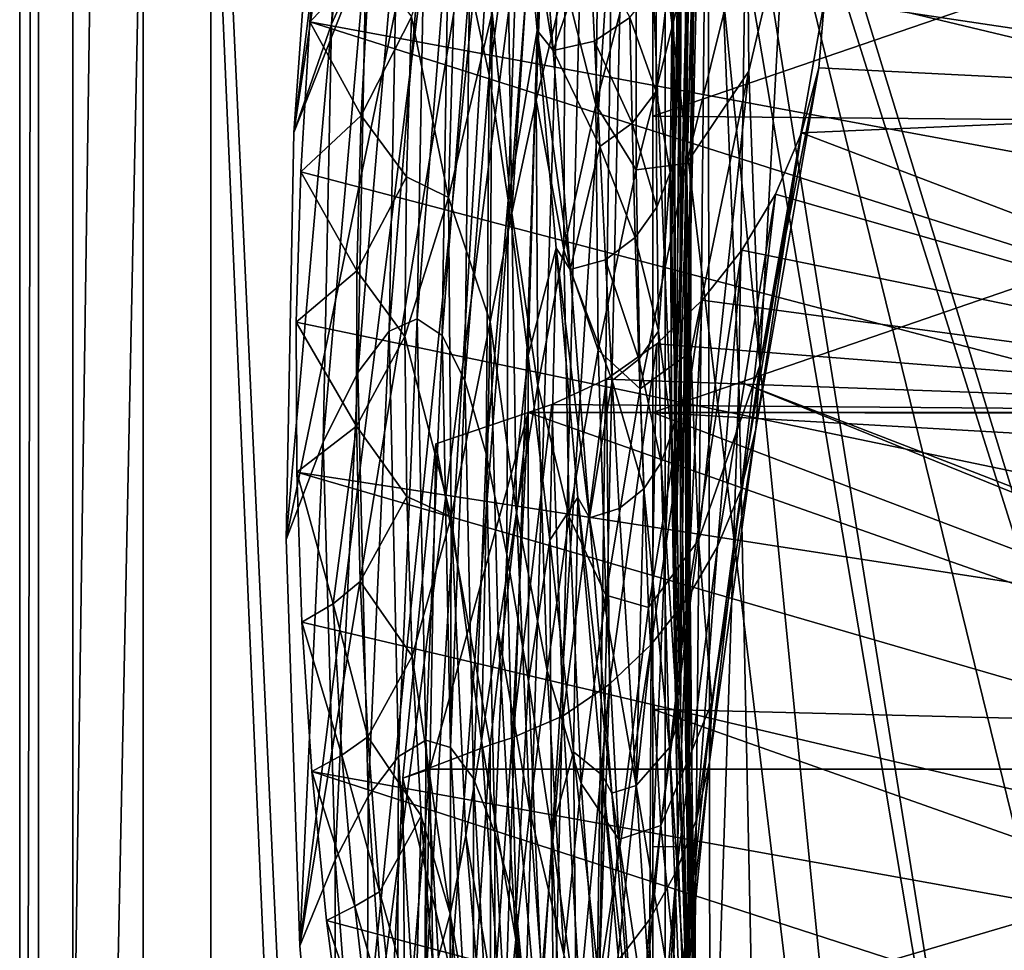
# Model space of a CAD drawing. Header units: metres. Extents: x 0 to 1004, y -708 to 0.
# Tile 16 of 98: x 0 to 80, y -388 to -312. Entities that reach past the tile are written whole.
import ezdxf

# ---------------------------------------------------------------- set-up
doc = ezdxf.new("R2010")
doc.units = ezdxf.units.M

msp = doc.modelspace()

# ---------------------------------------------------------------- linework, layer by layer
at = {"layer": 'top01'}
for points in [[(4.296307, -31.426254, 2063.059814), (32.904003, -648.417358, 2063.059814), (51.296307, -64.566307, 2063.059814)], [(32.904003, -648.417358, 2063.059814), (4.296307, -31.426254, 2063.059814), (31.296307, -654.417358, 2063.059814)], [(4.296307, -31.426254, 2063.059814), (4.296307, -686.417358, 2063.059814), (31.296307, -654.417358, 2063.059814)], [(51.296307, -64.566307, 163.059692), (32.904003, -648.417358, 163.059692), (4.296307, -31.426254, 163.059692)], [(4.296307, -31.426254, 163.059692), (32.904003, -648.417358, 163.059692), (31.296307, -654.417358, 163.059692)], [(4.296307, -686.417358, 163.059692), (4.296307, -31.426254, 163.059692), (31.296307, -654.417358, 163.059692)], [(4.296307, -686.417358, 163.059692), (4.296307, -686.417358, 176.057236), (4.296307, -31.426254, 163.059692)], [(4.296307, -686.417358, 176.057236), (4.296307, -686.417358, 2050.057129), (4.296307, -31.426254, 163.059692)], [(4.296307, -31.426254, 163.059692), (4.296307, -686.417358, 2050.057129), (4.296307, -31.426254, 2063.059814)], [(4.296307, -686.417358, 2050.057129), (4.296307, -686.417358, 2063.059814), (4.296307, -31.426254, 2063.059814)], [(51.296307, -64.566307, 2063.059814), (32.904003, -648.417358, 2063.059814), (37.296307, -644.025024, 2063.059814)], [(51.296307, -64.566307, 163.059692), (37.296307, -644.025024, 163.059692), (32.904003, -648.417358, 163.059692)], [(37.296307, -644.025024, 2063.059814), (43.296307, -642.417358, 2063.059814), (51.296307, -64.566307, 2063.059814)], [(43.296307, -642.417358, 163.059692), (37.296307, -644.025024, 163.059692), (51.296307, -64.566307, 163.059692)], [(43.296307, -642.417358, 2063.059814), (51.296307, -642.417358, 2063.059814), (51.296307, -64.566307, 2063.059814)], [(51.296307, -642.417358, 163.059692), (43.296307, -642.417358, 163.059692), (51.296307, -64.566307, 163.059692)], [(51.296307, -642.417358, 2063.059814), (51.296307, -344.212433, 2037.928223), (51.296307, -64.566307, 2063.059814)], [(51.296307, -344.212433, 2037.928223), (51.296307, -309.066925, 2036.783203), (51.296307, -64.566307, 2063.059814)], [(51.296307, -296.28479, 182.743942), (51.296307, -320.161163, 179.980698), (51.296307, -64.566307, 163.059692)], [(51.296307, -320.161163, 179.980698), (51.296307, -344.179352, 179.059677), (51.296307, -64.566307, 163.059692)], [(51.296307, -64.566307, 163.059692), (51.296307, -344.179352, 179.059677), (51.296307, -642.417358, 163.059692)], [(104.054298, -215.706757, 1605.889893), (55.367943, -268.641602, 1607.164795), (111.197639, -451.194702, 1605.702881)], [(28.079628, -276.362976, 663.877686), (250.152771, -325.1427, 658.0625), (30.36018, -264.465179, 663.817932)], [(250.152771, -325.1427, 658.0625), (246.014938, -295.936157, 658.170837), (30.36018, -264.465179, 663.817932)], [(55.363895, -286.361511, 1978.008179), (54.412525, -317.058228, 1980.22644), (56.213734, -266.896301, 1957.436768)], [(54.412525, -317.058228, 1980.22644), (54.844543, -296.014038, 1960.394531), (56.213734, -266.896301, 1957.436768)], [(55.367943, -268.641602, 1607.164795), (54.825413, -272.53302, 1607.179077), (111.197639, -451.194702, 1605.702881)], [(27.534796, -278.911072, 1637.824219), (30.268553, -272.259705, 1668.523804), (25.255386, -312.707092, 1637.34668)], [(30.268553, -272.259705, 1668.523804), (28.077473, -306.564331, 1667.399902), (25.255386, -312.707092, 1637.34668)], [(39.872181, -328.034241, 1152.721313), (39.224281, -286.687653, 1096.572388), (43.450058, -272.575195, 1204.033936)], [(41.847816, -318.859863, 1206.420532), (39.872181, -328.034241, 1152.721313), (43.450058, -272.575195, 1204.033936)], [(41.847816, -318.859863, 1206.420532), (43.450058, -272.575195, 1204.033936), (44.158936, -309.309235, 1259.93103)], [(53.597569, -276.264954, 1607.211182), (91.469261, -501.351715, 1606.219482), (54.825413, -272.53302, 1607.179077)], [(91.469261, -501.351715, 1606.219482), (103.813873, -472.642944, 1605.89624), (54.825413, -272.53302, 1607.179077)], [(54.825413, -272.53302, 1607.179077), (103.813873, -472.642944, 1605.89624), (111.197639, -451.194702, 1605.702881)], [(54.575729, -307.322571, 1996.906616), (55.624813, -275.012421, 1995.665649), (53.878178, -329.627777, 2014.012207)], [(55.624813, -275.012421, 1995.665649), (54.393871, -295.661469, 2014.016968), (53.878178, -329.627777, 2014.012207)], [(250.152771, -325.1427, 658.0625), (28.079628, -276.362976, 663.877686), (26.175861, -288.35199, 663.92749)], [(49.239029, -282.761566, 1607.325317), (78.483421, -525.851563, 1606.55957), (53.597569, -276.264954, 1607.211182)], [(78.483421, -525.851563, 1606.55957), (91.469261, -501.351715, 1606.219482), (53.597569, -276.264954, 1607.211182)], [(54.008175, -325.153961, 1963.335693), (55.394703, -276.675995, 1938.793091), (54.844543, -296.014038, 1960.394531)], [(54.008175, -325.153961, 1963.335693), (54.190769, -304.319397, 1942.245483), (55.394703, -276.675995, 1938.793091)], [(25.255386, -312.707092, 1637.34668), (22.210091, -321.500885, 1608.033081), (27.534796, -278.911072, 1637.824219)], [(22.210091, -321.500885, 1608.033081), (24.55155, -288.612549, 1607.971802), (27.534796, -278.911072, 1637.824219)], [(42.791447, -287.180847, 1607.494141), (36.341316, -485.284485, 1607.663086), (49.239029, -282.761566, 1607.325317)], [(36.341316, -485.284485, 1607.663086), (44.18996, -517.303955, 1607.45752), (49.239029, -282.761566, 1607.325317)], [(49.239029, -282.761566, 1607.325317), (44.18996, -517.303955, 1607.45752), (78.483421, -525.851563, 1606.55957)], [(52.977692, -309.119659, 2036.489624), (53.083817, -357.95929, 2034.000854), (53.682991, -282.3797, 2033.99585)], [(53.682991, -282.3797, 2033.99585), (53.083817, -357.95929, 2034.000854), (54.393871, -295.661469, 2014.016968)], [(53.493855, -331.983154, 1945.678223), (54.557732, -285.43576, 1919.339844), (54.190769, -304.319397, 1942.245483)], [(53.493855, -331.983154, 1945.678223), (53.549793, -311.707031, 1923.077026), (54.557732, -285.43576, 1919.339844)], [(39.233673, -286.211884, 1823.67981), (38.019897, -316.851349, 1819.084473), (36.437813, -309.345551, 1789.505615)], [(39.233673, -286.211884, 1823.67981), (40.54282, -298.275879, 1852.781738), (38.019897, -316.851349, 1819.084473)], [(39.872181, -328.034241, 1152.721313), (38.274937, -311.760101, 1097.734253), (39.224281, -286.687653, 1096.572388)], [(54.575729, -307.322571, 1996.906616), (54.115582, -339.646606, 1998.143433), (55.363895, -286.361511, 1978.008179)], [(54.115582, -339.646606, 1998.143433), (54.412525, -317.058228, 1980.22644), (55.363895, -286.361511, 1978.008179)], [(39.042564, -288.347015, 1607.592407), (25.518251, -420.266327, 1607.946533), (42.791447, -287.180847, 1607.494141)], [(25.518251, -420.266327, 1607.946533), (30.064524, -452.91925, 1607.827515), (42.791447, -287.180847, 1607.494141)], [(42.791447, -287.180847, 1607.494141), (30.064524, -452.91925, 1607.827515), (36.341316, -485.284485, 1607.663086)], [(22.210091, -321.500885, 1608.033081), (21.59333, -354.468292, 1608.049316), (35.134308, -288.718262, 1607.694702)], [(21.59333, -354.468292, 1608.049316), (22.701056, -387.418488, 1608.020264), (35.134308, -288.718262, 1607.694702)], [(24.55155, -288.612549, 1607.971802), (22.210091, -321.500885, 1608.033081), (27.158323, -288.638611, 1607.903564)], [(22.210091, -321.500885, 1608.033081), (35.134308, -288.718262, 1607.694702), (27.158323, -288.638611, 1607.903564)], [(35.134308, -288.718262, 1607.694702), (22.701056, -387.418488, 1608.020264), (39.042564, -288.347015, 1607.592407)], [(22.701056, -387.418488, 1608.020264), (25.518251, -420.266327, 1607.946533), (39.042564, -288.347015, 1607.592407)], [(26.175861, -288.35199, 663.92749), (24.653843, -300.414276, 663.967346), (250.680878, -354.529572, 658.048645)], [(250.680878, -354.529572, 658.048645), (250.152771, -325.1427, 658.0625), (26.175861, -288.35199, 663.92749)], [(53.077076, -323.183228, 1912.251709), (53.853748, -293.652435, 1898.666504), (53.549793, -311.707031, 1923.077026)], [(53.077076, -323.183228, 1912.251709), (53.369205, -304.28656, 1886.037109), (53.853748, -293.652435, 1898.666504)], [(120.661446, -319.063629, 1556.60083), (65.201218, -310.759064, 1524.44812), (116.696571, -294.313019, 1553.763672)], [(54.393871, -295.661469, 2014.016968), (53.083817, -357.95929, 2034.000854), (53.878178, -329.627777, 2014.012207)], [(51.296307, -320.161163, 179.980698), (51.296307, -296.28479, 182.743942), (117.318123, -297.514587, 189.55072)], [(54.021568, -347.768341, 1982.432617), (54.008175, -325.153961, 1963.335693), (54.844543, -296.014038, 1960.394531)], [(54.021568, -347.768341, 1982.432617), (54.844543, -296.014038, 1960.394531), (54.412525, -317.058228, 1980.22644)], [(119.281494, -320.800323, 187.092911), (51.296307, -320.161163, 179.980698), (117.318123, -297.514587, 189.55072)], [(40.54282, -298.275879, 1852.781738), (39.575508, -326.961761, 1847.726074), (38.019897, -316.851349, 1819.084473)], [(40.54282, -298.275879, 1852.781738), (41.929173, -313.217407, 1880.512695), (39.575508, -326.961761, 1847.726074)], [(41.929173, -313.217407, 1880.512695), (40.54282, -298.275879, 1852.781738), (43.204109, -314.851196, 1883.252197)], [(40.54282, -298.275879, 1852.781738), (41.972633, -299.696869, 1855.706177), (43.204109, -314.851196, 1883.252197)], [(43.204109, -314.851196, 1883.252197), (41.972633, -299.696869, 1855.706177), (46.18446, -306.204803, 1869.725586)], [(44.158936, -309.309235, 1259.93103), (46.935223, -299.364532, 1313.208252), (46.677715, -319.260468, 1314.282349)], [(46.935223, -299.364532, 1313.208252), (49.950439, -306.761688, 1367.178223), (46.677715, -319.260468, 1314.282349)], [(23.517384, -312.531555, 663.997131), (24.653843, -300.414276, 663.967346), (28.346109, -307.535919, 772.181091)], [(24.653843, -300.414276, 663.967346), (23.517384, -312.531555, 663.997131), (250.680878, -354.529572, 658.048645)], [(34.73024, -326.770294, 989.822388), (31.73653, -312.125153, 880.720825), (35.469711, -300.902954, 988.845581)], [(38.274937, -311.760101, 1097.734253), (34.73024, -326.770294, 989.822388), (35.469711, -300.902954, 988.845581)], [(30.6017, -303.130768, 1697.924194), (32.809063, -302.449371, 1728.640747), (29.938686, -337.597229, 1696.042358)], [(32.809063, -302.449371, 1728.640747), (32.206181, -336.592773, 1726.014282), (29.938686, -337.597229, 1696.042358)], [(32.809063, -302.449371, 1728.640747), (34.731503, -304.528229, 1759.263428), (32.206181, -336.592773, 1726.014282)], [(29.938686, -337.597229, 1696.042358), (27.395727, -340.937317, 1666.23291), (30.6017, -303.130768, 1697.924194)], [(27.395727, -340.937317, 1666.23291), (28.077473, -306.564331, 1667.399902), (30.6017, -303.130768, 1697.924194)], [(34.731503, -304.528229, 1759.263428), (34.225655, -337.930908, 1755.903076), (32.206181, -336.592773, 1726.014282)], [(34.731503, -304.528229, 1759.263428), (36.437813, -309.345551, 1789.505615), (34.225655, -337.930908, 1755.903076)], [(53.369205, -304.28656, 1886.037109), (53.077076, -323.183228, 1912.251709), (52.898041, -306.269684, 1883.682495)], [(53.70496, -354.306549, 1966.259277), (53.493855, -331.983154, 1945.678223), (54.190769, -304.319397, 1942.245483)], [(53.70496, -354.306549, 1966.259277), (54.190769, -304.319397, 1942.245483), (54.008175, -325.153961, 1963.335693)], [(53.912251, -308.715179, 1420.52832), (58.95433, -304.064911, 1473.069214), (54.012253, -323.98996, 1421.354126)], [(54.012253, -323.98996, 1421.354126), (58.95433, -304.064911, 1473.069214), (59.076672, -316.509277, 1473.722778)], [(58.95433, -304.064911, 1473.069214), (61.933178, -304.277771, 1499.167358), (59.076672, -316.509277, 1473.722778)], [(61.933178, -304.277771, 1499.167358), (59.972801, -340.362274, 1476.752441), (59.076672, -316.509277, 1473.722778)], [(65.201218, -310.759064, 1524.44812), (59.972801, -340.362274, 1476.752441), (61.933178, -304.277771, 1499.167358)], [(46.18446, -306.204803, 1869.725586), (46.564796, -314.082336, 1883.360718), (43.204109, -314.851196, 1883.252197)], [(46.564796, -314.082336, 1883.360718), (46.18446, -306.204803, 1869.725586), (49.419266, -312.162659, 1883.46875)], [(52.898041, -306.269684, 1883.682495), (52.702915, -324.72229, 1910.123413), (51.560265, -318.163666, 1896.937988)], [(51.560265, -318.163666, 1896.937988), (51.561222, -309.458008, 1883.576416), (52.898041, -306.269684, 1883.682495)], [(53.077076, -323.183228, 1912.251709), (52.702915, -324.72229, 1910.123413), (52.898041, -306.269684, 1883.682495)], [(25.255386, -312.707092, 1637.34668), (28.077473, -306.564331, 1667.399902), (24.593113, -346.576141, 1636.825195)], [(28.077473, -306.564331, 1667.399902), (27.395727, -340.937317, 1666.23291), (24.593113, -346.576141, 1636.825195)], [(46.677715, -319.260468, 1314.282349), (49.950439, -306.761688, 1367.178223), (49.92778, -324.518799, 1368.143066)], [(49.950439, -306.761688, 1367.178223), (53.912251, -308.715179, 1420.52832), (49.92778, -324.518799, 1368.143066)], [(27.664206, -320.108612, 772.372131), (23.517384, -312.531555, 663.997131), (28.346109, -307.535919, 772.181091)], [(28.346109, -307.535919, 772.181091), (31.73653, -312.125153, 880.720825), (27.664206, -320.108612, 772.372131)], [(53.878178, -329.627777, 2014.012207), (53.981052, -363.597748, 2014.012939), (54.575729, -307.322571, 1996.906616)], [(53.981052, -363.597748, 2014.012939), (54.115582, -339.646606, 1998.143433), (54.575729, -307.322571, 1996.906616)], [(36.437813, -309.345551, 1789.505615), (36.056183, -341.592926, 1785.463257), (34.225655, -337.930908, 1755.903076)], [(36.437813, -309.345551, 1789.505615), (38.019897, -316.851349, 1819.084473), (36.056183, -341.592926, 1785.463257)], [(41.847816, -318.859863, 1206.420532), (44.158936, -309.309235, 1259.93103), (44.076107, -330.991638, 1261.063721)], [(44.158936, -309.309235, 1259.93103), (46.677715, -319.260468, 1314.282349), (44.076107, -330.991638, 1261.063721)], [(49.419266, -312.162659, 1883.46875), (51.561222, -309.458008, 1883.576416), (51.560265, -318.163666, 1896.937988)], [(49.92778, -324.518799, 1368.143066), (53.912251, -308.715179, 1420.52832), (54.012253, -323.98996, 1421.354126)], [(52.755413, -344.259735, 2037.670898), (51.296307, -309.066925, 2036.783203), (51.296307, -344.212433, 2037.928223)], [(52.755413, -344.259735, 2037.670898), (52.977692, -309.119659, 2036.489624), (51.296307, -309.066925, 2036.783203)], [(52.977692, -309.119659, 2036.489624), (52.755413, -344.259735, 2037.670898), (53.083817, -357.95929, 2034.000854)], [(59.972801, -340.362274, 1476.752441), (65.201218, -310.759064, 1524.44812), (64.733635, -316.247742, 1524.271606)], [(64.733635, -316.247742, 1524.271606), (65.201218, -310.759064, 1524.44812), (120.661446, -319.063629, 1556.60083)], [(38.121883, -336.840668, 1098.872803), (34.73024, -326.770294, 989.822388), (38.274937, -311.760101, 1097.734253)], [(39.872181, -328.034241, 1152.721313), (38.121883, -336.840668, 1098.872803), (38.274937, -311.760101, 1097.734253)], [(53.119873, -344.621613, 1936.438477), (53.077076, -323.183228, 1912.251709), (53.549793, -311.707031, 1923.077026)], [(53.119873, -344.621613, 1936.438477), (53.549793, -311.707031, 1923.077026), (53.493855, -331.983154, 1945.678223)], [(22.769129, -324.685242, 664.016724), (23.517384, -312.531555, 663.997131), (27.664206, -320.108612, 772.372131)], [(23.517384, -312.531555, 663.997131), (22.769129, -324.685242, 664.016724), (247.61145, -383.768463, 658.129028)], [(250.680878, -354.529572, 658.048645), (23.517384, -312.531555, 663.997131), (247.61145, -383.768463, 658.129028)], [(31.73653, -312.125153, 880.720825), (31.326069, -325.071625, 881.071655), (27.664206, -320.108612, 772.372131)], [(34.73024, -326.770294, 989.822388), (31.326069, -325.071625, 881.071655), (31.73653, -312.125153, 880.720825)], [(49.610359, -320.746704, 1896.745728), (46.564796, -314.082336, 1883.360718), (49.419266, -312.162659, 1883.46875)], [(49.610359, -320.746704, 1896.745728), (49.419266, -312.162659, 1883.46875), (51.560265, -318.163666, 1896.937988)], [(24.593113, -346.576141, 1636.825195), (21.59333, -354.468292, 1608.049316), (25.255386, -312.707092, 1637.34668)], [(21.59333, -354.468292, 1608.049316), (22.210091, -321.500885, 1608.033081), (25.255386, -312.707092, 1637.34668)], [(41.929173, -313.217407, 1880.512695), (41.195755, -339.569702, 1875.165283), (39.575508, -326.961761, 1847.726074)], [(41.929173, -313.217407, 1880.512695), (43.470154, -330.87677, 1906.588867), (41.195755, -339.569702, 1875.165283)], [(43.470154, -330.87677, 1906.588867), (41.929173, -313.217407, 1880.512695), (44.58881, -332.588165, 1908.988647)], [(41.929173, -313.217407, 1880.512695), (43.204109, -314.851196, 1883.252197), (44.58881, -332.588165, 1908.988647)], [(43.204109, -314.851196, 1883.252197), (46.564796, -314.082336, 1883.360718), (46.98708, -322.622223, 1896.553345)], [(46.98708, -322.622223, 1896.553345), (46.564796, -314.082336, 1883.360718), (49.610359, -320.746704, 1896.745728)], [(44.58881, -332.588165, 1908.988647), (43.204109, -314.851196, 1883.252197), (46.98708, -322.622223, 1896.553345)], [(54.012253, -323.98996, 1421.354126), (59.076672, -316.509277, 1473.722778), (54.36874, -339.258698, 1422.155273)], [(59.076672, -316.509277, 1473.722778), (54.977322, -354.517517, 1422.929932), (54.36874, -339.258698, 1422.155273)], [(59.972801, -340.362274, 1476.752441), (54.977322, -354.517517, 1422.929932), (59.076672, -316.509277, 1473.722778)], [(59.642513, -345.501129, 1476.531006), (59.972801, -340.362274, 1476.752441), (64.733635, -316.247742, 1524.271606)], [(64.733635, -316.247742, 1524.271606), (63.336712, -321.529968, 1523.533569), (59.642513, -345.501129, 1476.531006)], [(63.336712, -321.529968, 1523.533569), (64.733635, -316.247742, 1524.271606), (120.661446, -319.063629, 1556.60083)], [(38.019897, -316.851349, 1819.084473), (37.776623, -347.535858, 1814.451904), (36.056183, -341.592926, 1785.463257)], [(38.019897, -316.851349, 1819.084473), (39.575508, -326.961761, 1847.726074), (37.776623, -347.535858, 1814.451904)], [(54.244514, -371.974152, 1999.375366), (54.021568, -347.768341, 1982.432617), (54.412525, -317.058228, 1980.22644)], [(54.244514, -371.974152, 1999.375366), (54.412525, -317.058228, 1980.22644), (54.115582, -339.646606, 1998.143433)], [(51.560265, -318.163666, 1896.937988), (51.624893, -327.546814, 1909.841797), (49.610359, -320.746704, 1896.745728)], [(52.702915, -324.72229, 1910.123413), (51.624893, -327.546814, 1909.841797), (51.560265, -318.163666, 1896.937988)], [(41.980598, -341.99295, 1207.580933), (39.872181, -328.034241, 1152.721313), (41.847816, -318.859863, 1206.420532)], [(44.076107, -330.991638, 1261.063721), (41.980598, -341.99295, 1207.580933), (41.847816, -318.859863, 1206.420532)], [(44.076107, -330.991638, 1261.063721), (46.677715, -319.260468, 1314.282349), (46.862812, -339.139526, 1315.334106)], [(46.677715, -319.260468, 1314.282349), (49.92778, -324.518799, 1368.143066), (46.862812, -339.139526, 1315.334106)], [(63.336712, -321.529968, 1523.533569), (120.661446, -319.063629, 1556.60083), (122.852272, -344.186859, 1557.948486)], [(27.308664, -332.697174, 772.554565), (22.769129, -324.685242, 664.016724), (27.664206, -320.108612, 772.372131)], [(27.664206, -320.108612, 772.372131), (31.326069, -325.071625, 881.071655), (27.308664, -332.697174, 772.554565)], [(51.296307, -344.179352, 179.059677), (51.296307, -320.161163, 179.980698), (119.281494, -320.800323, 187.092911)], [(49.858189, -329.990845, 1909.557739), (46.98708, -322.622223, 1896.553345), (49.610359, -320.746704, 1896.745728)], [(51.624893, -327.546814, 1909.841797), (49.858189, -329.990845, 1909.557739), (49.610359, -320.746704, 1896.745728)], [(119.93737, -344.179352, 186.274139), (51.296307, -344.179352, 179.059677), (119.281494, -320.800323, 187.092911)], [(63.336712, -321.529968, 1523.533569), (58.434292, -350.431885, 1475.746216), (59.642513, -345.501129, 1476.531006)], [(63.336712, -321.529968, 1523.533569), (61.215488, -326.476807, 1522.353882), (58.434292, -350.431885, 1475.746216)], [(61.215488, -326.476807, 1522.353882), (63.336712, -321.529968, 1523.533569), (122.852272, -344.186859, 1557.948486)], [(46.98708, -322.622223, 1896.553345), (47.458675, -331.799988, 1909.273804), (44.58881, -332.588165, 1908.988647)], [(47.458675, -331.799988, 1909.273804), (46.98708, -322.622223, 1896.553345), (49.858189, -329.990845, 1909.557739)], [(53.077076, -323.183228, 1912.251709), (53.119873, -344.621613, 1936.438477), (52.702915, -324.72229, 1910.123413)], [(46.862812, -339.139526, 1315.334106), (49.92778, -324.518799, 1368.143066), (50.254963, -342.260071, 1369.084839)], [(49.92778, -324.518799, 1368.143066), (54.012253, -323.98996, 1421.354126), (50.254963, -342.260071, 1369.084839)], [(50.254963, -342.260071, 1369.084839), (54.012253, -323.98996, 1421.354126), (54.36874, -339.258698, 1422.155273)], [(22.410526, -336.856689, 664.026123), (22.769129, -324.685242, 664.016724), (27.308664, -332.697174, 772.554565)], [(247.61145, -383.768463, 658.129028), (22.769129, -324.685242, 664.016724), (22.410526, -336.856689, 664.026123)], [(31.326069, -325.071625, 881.071655), (31.199802, -338.025085, 881.414917), (27.308664, -332.697174, 772.554565)], [(31.199802, -338.025085, 881.414917), (31.326069, -325.071625, 881.071655), (34.73024, -326.770294, 989.822388)], [(51.762035, -337.583069, 1922.252197), (51.624893, -327.546814, 1909.841797), (52.702915, -324.72229, 1910.123413)], [(52.702915, -324.72229, 1910.123413), (52.827335, -345.838776, 1934.607178), (51.762035, -337.583069, 1922.252197)], [(53.119873, -344.621613, 1936.438477), (52.827335, -345.838776, 1934.607178), (52.702915, -324.72229, 1910.123413)], [(54.191216, -378.481964, 1984.625977), (53.70496, -354.306549, 1966.259277), (54.008175, -325.153961, 1963.335693)], [(54.191216, -378.481964, 1984.625977), (54.008175, -325.153961, 1963.335693), (54.021568, -347.768341, 1982.432617)], [(34.957386, -352.64267, 990.772034), (31.199802, -338.025085, 881.414917), (34.73024, -326.770294, 989.822388)], [(38.121883, -336.840668, 1098.872803), (34.957386, -352.64267, 990.772034), (34.73024, -326.770294, 989.822388)], [(39.575508, -326.961761, 1847.726074), (39.470924, -355.688049, 1842.634155), (37.776623, -347.535858, 1814.451904)], [(39.575508, -326.961761, 1847.726074), (41.195755, -339.569702, 1875.165283), (39.470924, -355.688049, 1842.634155)], [(61.215488, -326.476807, 1522.353882), (56.543137, -355.035156, 1474.521118), (58.434292, -350.431885, 1475.746216)], [(61.215488, -326.476807, 1522.353882), (58.502728, -331.019623, 1520.812622), (56.543137, -355.035156, 1474.521118)], [(122.852272, -344.186859, 1557.948486), (58.502728, -331.019623, 1520.812622), (61.215488, -326.476807, 1522.353882)], [(49.858189, -329.990845, 1909.557739), (51.624893, -327.546814, 1909.841797), (51.762035, -337.583069, 1922.252197)], [(40.249413, -352.289368, 1153.876099), (38.121883, -336.840668, 1098.872803), (39.872181, -328.034241, 1152.721313)], [(41.980598, -341.99295, 1207.580933), (40.249413, -352.289368, 1153.876099), (39.872181, -328.034241, 1152.721313)], [(50.169312, -339.870605, 1921.872681), (47.458675, -331.799988, 1909.273804), (49.858189, -329.990845, 1909.557739)], [(50.169312, -339.870605, 1921.872681), (49.858189, -329.990845, 1909.557739), (51.762035, -337.583069, 1922.252197)], [(53.083817, -357.95929, 2034.000854), (53.981052, -363.597748, 2014.012939), (53.878178, -329.627777, 2014.012207)], [(43.470154, -330.87677, 1906.588867), (42.94846, -354.535217, 1901.153687), (41.195755, -339.569702, 1875.165283)], [(44.523335, -352.646973, 1262.173096), (41.980598, -341.99295, 1207.580933), (44.076107, -330.991638, 1261.063721)], [(42.94846, -354.535217, 1901.153687), (43.470154, -330.87677, 1906.588867), (45.214855, -351.068085, 1930.743164)], [(45.214855, -351.068085, 1930.743164), (43.470154, -330.87677, 1906.588867), (46.173916, -352.709503, 1932.709839)], [(43.470154, -330.87677, 1906.588867), (44.58881, -332.588165, 1908.988647), (46.173916, -352.709503, 1932.709839)], [(46.862812, -339.139526, 1315.334106), (44.523335, -352.646973, 1262.173096), (44.076107, -330.991638, 1261.063721)], [(58.502728, -331.019623, 1520.812622), (54.090866, -359.240234, 1472.937866), (56.543137, -355.035156, 1474.521118)], [(58.502728, -331.019623, 1520.812622), (55.283592, -335.092194, 1518.963013), (54.090866, -359.240234, 1472.937866)], [(55.283592, -335.092194, 1518.963013), (58.502728, -331.019623, 1520.812622), (122.852272, -344.186859, 1557.948486)], [(44.58881, -332.588165, 1908.988647), (47.458675, -331.799988, 1909.273804), (47.98568, -341.591583, 1921.493652)], [(47.98568, -341.591583, 1921.493652), (47.458675, -331.799988, 1909.273804), (50.169312, -339.870605, 1921.872681)], [(46.173916, -352.709503, 1932.709839), (44.58881, -332.588165, 1908.988647), (47.98568, -341.591583, 1921.493652)], [(53.532921, -368.384247, 1958.341431), (53.119873, -344.621613, 1936.438477), (53.493855, -331.983154, 1945.678223)], [(53.532921, -368.384247, 1958.341431), (53.493855, -331.983154, 1945.678223), (53.70496, -354.306549, 1966.259277)], [(27.279768, -345.293182, 772.728333), (22.410526, -336.856689, 664.026123), (27.308664, -332.697174, 772.554565)], [(27.308664, -332.697174, 772.554565), (31.199802, -338.025085, 881.414917), (27.279768, -345.293182, 772.728333)], [(55.283592, -335.092194, 1518.963013), (51.154228, -362.985382, 1471.053467), (54.090866, -359.240234, 1472.937866)], [(55.283592, -335.092194, 1518.963013), (51.616627, -338.616882, 1516.843384), (51.154228, -362.985382, 1471.053467)], [(51.616627, -338.616882, 1516.843384), (55.283592, -335.092194, 1518.963013), (122.852272, -344.186859, 1557.948486)], [(29.938686, -337.597229, 1696.042358), (32.206181, -336.592773, 1726.014282), (30.676453, -372.053375, 1694.118774)], [(32.206181, -336.592773, 1726.014282), (32.89637, -370.726837, 1723.347046), (30.676453, -372.053375, 1694.118774)], [(32.206181, -336.592773, 1726.014282), (34.225655, -337.930908, 1755.903076), (32.89637, -370.726837, 1723.347046)], [(22.441832, -349.02713, 664.025269), (22.410526, -336.856689, 664.026123), (27.279768, -345.293182, 772.728333)], [(247.61145, -383.768463, 658.129028), (22.410526, -336.856689, 664.026123), (22.441832, -349.02713, 664.025269)], [(38.121883, -336.840668, 1098.872803), (37.420727, -370.789337, 1045.937378), (34.957386, -352.64267, 990.772034)], [(38.762215, -361.894257, 1099.985352), (37.420727, -370.789337, 1045.937378), (38.121883, -336.840668, 1098.872803)], [(40.249413, -352.289368, 1153.876099), (38.762215, -361.894257, 1099.985352), (38.121883, -336.840668, 1098.872803)], [(31.199802, -338.025085, 881.414917), (31.357775, -350.979126, 881.750366), (27.279768, -345.293182, 772.728333)], [(28.222469, -375.298981, 1665.023071), (27.395727, -340.937317, 1666.23291), (29.938686, -337.597229, 1696.042358)], [(30.676453, -372.053375, 1694.118774), (28.222469, -375.298981, 1665.023071), (29.938686, -337.597229, 1696.042358)], [(31.357775, -350.979126, 881.750366), (31.199802, -338.025085, 881.414917), (34.957386, -352.64267, 990.772034)], [(34.225655, -337.930908, 1755.903076), (34.905174, -371.325195, 1752.503174), (32.89637, -370.726837, 1723.347046)], [(34.225655, -337.930908, 1755.903076), (36.056183, -341.592926, 1785.463257), (34.905174, -371.325195, 1752.503174)], [(51.762035, -337.583069, 1922.252197), (51.976933, -348.246185, 1934.134155), (50.169312, -339.870605, 1921.872681)], [(52.827335, -345.838776, 1934.607178), (51.976933, -348.246185, 1934.134155), (51.762035, -337.583069, 1922.252197)], [(51.616627, -338.616882, 1516.843384), (47.543949, -341.485168, 1514.483154), (47.784225, -366.197632, 1468.910645)], [(122.852272, -344.186859, 1557.948486), (47.543949, -341.485168, 1514.483154), (51.616627, -338.616882, 1516.843384)], [(51.616627, -338.616882, 1516.843384), (47.784225, -366.197632, 1468.910645), (51.154228, -362.985382, 1471.053467)], [(41.195755, -339.569702, 1875.165283), (41.2173, -365.957733, 1869.782715), (39.470924, -355.688049, 1842.634155)], [(41.195755, -339.569702, 1875.165283), (42.94846, -354.535217, 1901.153687), (41.2173, -365.957733, 1869.782715)], [(47.485844, -358.988312, 1316.362061), (44.523335, -352.646973, 1262.173096), (46.862812, -339.139526, 1315.334106)], [(50.254963, -342.260071, 1369.084839), (47.485844, -358.988312, 1316.362061), (46.862812, -339.139526, 1315.334106)], [(54.36874, -339.258698, 1422.155273), (50.927242, -359.976837, 1370.001465), (50.254963, -342.260071, 1369.084839)], [(54.977322, -354.517517, 1422.929932), (50.927242, -359.976837, 1370.001465), (54.36874, -339.258698, 1422.155273)], [(54.115582, -339.646606, 1998.143433), (53.981052, -363.597748, 2014.012939), (54.702454, -397.560577, 2014.019165)], [(54.702454, -397.560577, 2014.019165), (54.244514, -371.974152, 1999.375366), (54.115582, -339.646606, 1998.143433)], [(50.548695, -350.360596, 1933.659058), (47.98568, -341.591583, 1921.493652), (50.169312, -339.870605, 1921.872681)], [(51.976933, -348.246185, 1934.134155), (50.548695, -350.360596, 1933.659058), (50.169312, -339.870605, 1921.872681)], [(59.972801, -340.362274, 1476.752441), (56.070354, -367.693115, 1427.59668), (54.977322, -354.517517, 1422.929932)], [(56.070354, -367.693115, 1427.59668), (59.972801, -340.362274, 1476.752441), (59.642513, -345.501129, 1476.531006)], [(24.593113, -346.576141, 1636.825195), (27.395727, -340.937317, 1666.23291), (25.547035, -380.432861, 1636.259644)], [(27.395727, -340.937317, 1666.23291), (28.222469, -375.298981, 1665.023071), (25.547035, -380.432861, 1636.259644)], [(36.056183, -341.592926, 1785.463257), (36.752216, -373.832947, 1781.382324), (34.905174, -371.325195, 1752.503174)], [(36.056183, -341.592926, 1785.463257), (37.776623, -347.535858, 1814.451904), (36.752216, -373.832947, 1781.382324)], [(42.730301, -365.088287, 1208.716919), (40.249413, -352.289368, 1153.876099), (41.980598, -341.99295, 1207.580933)], [(44.523335, -352.646973, 1262.173096), (42.730301, -365.088287, 1208.716919), (41.980598, -341.99295, 1207.580933)], [(47.543949, -341.485168, 1514.483154), (43.117783, -343.533173, 1511.917603), (44.018585, -368.773834, 1466.544556)], [(43.117783, -343.533173, 1511.917603), (47.543949, -341.485168, 1514.483154), (122.852272, -344.186859, 1557.948486)], [(47.543949, -341.485168, 1514.483154), (44.018585, -368.773834, 1466.544556), (47.784225, -366.197632, 1468.910645)], [(47.98568, -341.591583, 1921.493652), (48.572662, -351.972687, 1933.185303), (46.173916, -352.709503, 1932.709839)], [(48.572662, -351.972687, 1933.185303), (47.98568, -341.591583, 1921.493652), (50.548695, -350.360596, 1933.659058)], [(50.927242, -359.976837, 1370.001465), (47.485844, -358.988312, 1316.362061), (50.254963, -342.260071, 1369.084839)], [(43.117783, -343.533173, 1511.917603), (39.898903, -370.556091, 1463.993164), (44.018585, -368.773834, 1466.544556)], [(43.117783, -343.533173, 1511.917603), (41.202755, -344.186859, 1510.808105), (39.898903, -370.556091, 1463.993164)], [(41.202755, -344.186859, 1510.808105), (43.117783, -343.533173, 1511.917603), (122.852272, -344.186859, 1557.948486)], [(123.131325, -373.085205, 1557.608887), (33.224869, -373.101868, 1505.700806), (41.202755, -344.186859, 1510.808105)], [(33.224869, -373.101868, 1505.700806), (33.707699, -346.732849, 1506.462524), (41.202755, -344.186859, 1510.808105)], [(41.202755, -344.186859, 1510.808105), (33.707699, -346.732849, 1506.462524), (38.109337, -371.106964, 1462.896118)], [(41.202755, -344.186859, 1510.808105), (38.109337, -371.106964, 1462.896118), (39.898903, -370.556091, 1463.993164)], [(41.202755, -344.186859, 1510.808105), (122.852272, -344.186859, 1557.948486), (123.131325, -373.085205, 1557.608887)], [(51.296307, -344.179352, 179.059677), (51.29631, -368.229248, 179.983154), (51.296307, -642.417358, 163.059692)], [(119.93737, -344.179352, 186.274139), (119.936783, -344.30368, 186.274872), (51.296307, -344.179352, 179.059677)], [(119.936783, -344.30368, 186.274872), (119.918808, -348.112823, 186.297302), (51.296307, -344.179352, 179.059677)], [(51.296307, -344.179352, 179.059677), (119.918808, -348.112823, 186.297302), (119.141983, -369.921997, 187.267273)], [(51.296307, -344.179352, 179.059677), (119.141983, -369.921997, 187.267273), (51.29631, -368.229248, 179.983154)], [(51.296307, -642.417358, 2063.059814), (51.296307, -379.358856, 2036.812866), (51.296307, -344.212433, 2037.928223)], [(51.296307, -379.358856, 2036.812866), (52.755413, -344.259735, 2037.670898), (51.296307, -344.212433, 2037.928223)], [(53.31089, -379.380554, 2036.455566), (52.755413, -344.259735, 2037.670898), (51.296307, -379.358856, 2036.812866)], [(52.755413, -344.259735, 2037.670898), (53.31089, -379.380554, 2036.455566), (53.083817, -357.95929, 2034.000854)], [(25.404369, -359.691986, 718.435181), (22.441832, -349.02713, 664.025269), (27.279768, -345.293182, 772.728333)], [(27.279768, -345.293182, 772.728333), (27.577711, -357.888702, 772.893433), (25.404369, -359.691986, 718.435181)], [(27.279768, -345.293182, 772.728333), (31.357775, -350.979126, 881.750366), (27.577711, -357.888702, 772.893433)], [(53.119873, -344.621613, 1936.438477), (53.532921, -368.384247, 1958.341431), (52.827335, -345.838776, 1934.607178)], [(52.827335, -345.838776, 1934.607178), (53.309132, -369.393097, 1956.830566), (51.976933, -348.246185, 1934.134155)], [(53.532921, -368.384247, 1958.341431), (53.309132, -369.393097, 1956.830566), (52.827335, -345.838776, 1934.607178)], [(55.87104, -372.488281, 1427.354248), (56.070354, -367.693115, 1427.59668), (59.642513, -345.501129, 1476.531006)], [(59.642513, -345.501129, 1476.531006), (58.434292, -350.431885, 1475.746216), (55.87104, -372.488281, 1427.354248)], [(22.701056, -387.418488, 1608.020264), (21.59333, -354.468292, 1608.049316), (24.593113, -346.576141, 1636.825195)], [(25.547035, -380.432861, 1636.259644), (22.701056, -387.418488, 1608.020264), (24.593113, -346.576141, 1636.825195)], [(31.039877, -373.811829, 1457.658203), (33.707699, -346.732849, 1506.462524), (33.224869, -373.101868, 1505.700806)], [(38.109337, -371.106964, 1462.896118), (33.707699, -346.732849, 1506.462524), (31.039877, -373.811829, 1457.658203)], [(37.776623, -347.535858, 1814.451904), (38.5033, -378.213959, 1809.78186), (36.752216, -373.832947, 1781.382324)], [(37.776623, -347.535858, 1814.451904), (39.470924, -355.688049, 1842.634155), (38.5033, -378.213959, 1809.78186)], [(54.962543, -404.294739, 2000.602417), (54.021568, -347.768341, 1982.432617), (54.244514, -371.974152, 1999.375366)], [(54.962543, -404.294739, 2000.602417), (54.191216, -378.481964, 1984.625977), (54.021568, -347.768341, 1982.432617)], [(51.976933, -348.246185, 1934.134155), (52.651772, -371.335968, 1956.18042), (50.548695, -350.360596, 1933.659058)], [(53.309132, -369.393097, 1956.830566), (52.651772, -371.335968, 1956.18042), (51.976933, -348.246185, 1934.134155)], [(22.862095, -361.177856, 664.014282), (22.441832, -349.02713, 664.025269), (25.404369, -359.691986, 718.435181)], [(240.961578, -412.509003, 658.303162), (22.441832, -349.02713, 664.025269), (22.862095, -361.177856, 664.014282)], [(240.961578, -412.509003, 658.303162), (247.61145, -383.768463, 658.129028), (22.441832, -349.02713, 664.025269)], [(49.93536, -374.399994, 1954.881714), (48.572662, -351.972687, 1933.185303), (50.548695, -350.360596, 1933.659058)], [(52.651772, -371.335968, 1956.18042), (49.93536, -374.399994, 1954.881714), (50.548695, -350.360596, 1933.659058)], [(58.434292, -350.431885, 1475.746216), (54.859478, -377.078827, 1426.553223), (55.87104, -372.488281, 1427.354248)], [(58.434292, -350.431885, 1475.746216), (56.543137, -355.035156, 1474.521118), (54.859478, -377.078827, 1426.553223)], [(31.357775, -350.979126, 881.750366), (31.799877, -363.926514, 882.077942), (27.577711, -357.888702, 772.893433)], [(31.799877, -363.926514, 882.077942), (31.357775, -350.979126, 881.750366), (34.957386, -352.64267, 990.772034)], [(44.876713, -371.695892, 1925.457275), (42.94846, -354.535217, 1901.153687), (45.214855, -351.068085, 1930.743164)], [(45.214855, -351.068085, 1930.743164), (47.187099, -373.586212, 1952.72522), (44.876713, -371.695892, 1925.457275)], [(47.187099, -373.586212, 1952.72522), (45.214855, -351.068085, 1930.743164), (47.982601, -375.023315, 1954.232666)], [(45.214855, -351.068085, 1930.743164), (46.173916, -352.709503, 1932.709839), (47.982601, -375.023315, 1954.232666)], [(41.329979, -376.495483, 1155.005127), (38.762215, -361.894257, 1099.985352), (40.249413, -352.289368, 1153.876099)], [(42.730301, -365.088287, 1208.716919), (41.329979, -376.495483, 1155.005127), (40.249413, -352.289368, 1153.876099)], [(46.173916, -352.709503, 1932.709839), (48.572662, -351.972687, 1933.185303), (49.93536, -374.399994, 1954.881714)], [(34.874912, -384.804749, 937.270142), (31.799877, -363.926514, 882.077942), (34.957386, -352.64267, 990.772034)], [(34.957386, -352.64267, 990.772034), (36.149105, -378.474152, 991.692749), (34.874912, -384.804749, 937.270142)], [(37.420727, -370.789337, 1045.937378), (36.149105, -378.474152, 991.692749), (34.957386, -352.64267, 990.772034)], [(45.495907, -374.256989, 1263.25769), (42.730301, -365.088287, 1208.716919), (44.523335, -352.646973, 1262.173096)], [(47.485844, -358.988312, 1316.362061), (45.495907, -374.256989, 1263.25769), (44.523335, -352.646973, 1262.173096)], [(47.982601, -375.023315, 1954.232666), (46.173916, -352.709503, 1932.709839), (49.93536, -374.399994, 1954.881714)], [(41.2173, -365.957733, 1869.782715), (42.94846, -354.535217, 1901.153687), (43.073956, -378.224731, 1895.684326)], [(43.073956, -378.224731, 1895.684326), (42.94846, -354.535217, 1901.153687), (44.876713, -371.695892, 1925.457275)], [(54.977322, -354.517517, 1422.929932), (51.939713, -377.660706, 1370.891357), (50.927242, -359.976837, 1370.001465)], [(56.070354, -367.693115, 1427.59668), (51.939713, -377.660706, 1370.891357), (54.977322, -354.517517, 1422.929932)], [(54.328854, -394.229279, 1977.72876), (53.532921, -368.384247, 1958.341431), (53.70496, -354.306549, 1966.259277)], [(54.328854, -394.229279, 1977.72876), (53.70496, -354.306549, 1966.259277), (54.191216, -378.481964, 1984.625977)], [(39.470924, -355.688049, 1842.634155), (40.228592, -384.408966, 1837.505981), (38.5033, -378.213959, 1809.78186)], [(39.470924, -355.688049, 1842.634155), (41.2173, -365.957733, 1869.782715), (40.228592, -384.408966, 1837.505981)], [(56.543137, -355.035156, 1474.521118), (53.215805, -381.350952, 1425.316528), (54.859478, -377.078827, 1426.553223)], [(56.543137, -355.035156, 1474.521118), (54.090866, -359.240234, 1472.937866), (53.215805, -381.350952, 1425.316528)], [(27.577711, -357.888702, 772.893433), (28.202496, -370.475067, 773.049683), (25.404369, -359.691986, 718.435181)], [(27.577711, -357.888702, 772.893433), (31.799877, -363.926514, 882.077942), (28.202496, -370.475067, 773.049683)], [(53.083817, -357.95929, 2034.000854), (53.31089, -379.380554, 2036.455566), (54.61739, -414.39389, 2032.84729)], [(53.083817, -357.95929, 2034.000854), (54.61739, -414.39389, 2032.84729), (53.981052, -363.597748, 2014.012939)], [(26.104628, -371.956116, 718.502197), (22.862095, -361.177856, 664.014282), (25.404369, -359.691986, 718.435181)], [(25.404369, -359.691986, 718.435181), (28.202496, -370.475067, 773.049683), (26.104628, -371.956116, 718.502197)], [(48.54179, -378.793427, 1317.364258), (45.495907, -374.256989, 1263.25769), (47.485844, -358.988312, 1316.362061)], [(50.927242, -359.976837, 1370.001465), (48.54179, -378.793427, 1317.364258), (47.485844, -358.988312, 1316.362061)], [(54.090866, -359.240234, 1472.937866), (51.049347, -385.237946, 1423.728394), (53.215805, -381.350952, 1425.316528)], [(54.090866, -359.240234, 1472.937866), (51.154228, -362.985382, 1471.053467), (51.049347, -385.237946, 1423.728394)], [(51.939713, -377.660706, 1370.891357), (48.54179, -378.793427, 1317.364258), (50.927242, -359.976837, 1370.001465)], [(23.66918, -373.290314, 663.993164), (22.862095, -361.177856, 664.014282), (26.104628, -371.956116, 718.502197)], [(23.66918, -373.290314, 663.993164), (240.961578, -412.509003, 658.303162), (22.862095, -361.177856, 664.014282)], [(40.191967, -386.887085, 1101.071045), (37.420727, -370.789337, 1045.937378), (38.762215, -361.894257, 1099.985352)], [(41.329979, -376.495483, 1155.005127), (40.191967, -386.887085, 1101.071045), (38.762215, -361.894257, 1099.985352)], [(51.154228, -362.985382, 1471.053467), (47.784225, -366.197632, 1468.910645), (46.956146, -390.216888, 1420.813477)], [(48.425846, -388.681732, 1421.848389), (51.154228, -362.985382, 1471.053467), (46.956146, -390.216888, 1420.813477)], [(51.154228, -362.985382, 1471.053467), (48.425846, -388.681732, 1421.848389), (51.049347, -385.237946, 1423.728394)], [(54.61739, -414.39389, 2032.84729), (55.571609, -432.349579, 2030.055664), (53.981052, -363.597748, 2014.012939)], [(53.981052, -363.597748, 2014.012939), (55.571609, -432.349579, 2030.055664), (55.13657, -417.046295, 2024.022949)], [(53.981052, -363.597748, 2014.012939), (55.13657, -417.046295, 2024.022949), (54.702454, -397.560577, 2014.019165)], [(31.799877, -363.926514, 882.077942), (32.525925, -376.859833, 882.397461), (28.202496, -370.475067, 773.049683)], [(32.525925, -376.859833, 882.397461), (31.799877, -363.926514, 882.077942), (34.874912, -384.804749, 937.270142)], [(44.092197, -388.122559, 1209.827026), (41.329979, -376.495483, 1155.005127), (42.730301, -365.088287, 1208.716919)], [(45.495907, -374.256989, 1263.25769), (44.092197, -388.122559, 1209.827026), (42.730301, -365.088287, 1208.716919)], [(40.228592, -384.408966, 1837.505981), (41.2173, -365.957733, 1869.782715), (43.516987, -418.681641, 1858.912231)], [(43.516987, -418.681641, 1858.912231), (41.2173, -365.957733, 1869.782715), (43.073956, -378.224731, 1895.684326)], [(47.784225, -366.197632, 1468.910645), (44.018585, -368.773834, 1466.544556), (45.38615, -391.613495, 1419.721924)], [(47.784225, -366.197632, 1468.910645), (45.38615, -391.613495, 1419.721924), (46.956146, -390.216888, 1420.813477)], [(56.070354, -367.693115, 1427.59668), (53.475582, -392.772583, 1377.169312), (51.939713, -377.660706, 1370.891357)], [(53.475582, -392.772583, 1377.169312), (56.070354, -367.693115, 1427.59668), (55.87104, -372.488281, 1427.354248)], [(51.296307, -642.417358, 163.059692), (51.29631, -368.229248, 179.983154), (51.29631, -392.138245, 182.753937)], [(119.141983, -369.921997, 187.267273), (117.237129, -391.556366, 189.652176), (51.29631, -368.229248, 179.983154)], [(51.29631, -368.229248, 179.983154), (117.237129, -391.556366, 189.652176), (51.29631, -392.138245, 182.753937)], [(53.309132, -369.393097, 1956.830566), (53.532921, -368.384247, 1958.341431), (54.328854, -394.229279, 1977.72876)], [(44.018585, -368.773834, 1466.544556), (39.898903, -370.556091, 1463.993164), (41.95829, -393.93512, 1417.387695)], [(44.018585, -368.773834, 1466.544556), (41.95829, -393.93512, 1417.387695), (45.38615, -391.613495, 1419.721924)], [(52.651772, -371.335968, 1956.18042), (53.309132, -369.393097, 1956.830566), (54.159443, -395.115112, 1976.520508)], [(54.159443, -395.115112, 1976.520508), (53.309132, -369.393097, 1956.830566), (54.328854, -394.229279, 1977.72876)], [(28.202496, -370.475067, 773.049683), (29.154036, -383.043427, 773.197144), (26.104628, -371.956116, 718.502197)], [(28.202496, -370.475067, 773.049683), (32.525925, -376.859833, 882.397461), (29.154036, -383.043427, 773.197144)], [(30.676453, -372.053375, 1694.118774), (32.89637, -370.726837, 1723.347046), (32.801929, -406.427307, 1692.153687)], [(32.89637, -370.726837, 1723.347046), (34.867573, -404.785187, 1720.639404), (32.801929, -406.427307, 1692.153687)], [(32.89637, -370.726837, 1723.347046), (34.905174, -371.325195, 1752.503174), (34.867573, -404.785187, 1720.639404)], [(39.209923, -396.262085, 1046.94104), (36.149105, -378.474152, 991.692749), (37.420727, -370.789337, 1045.937378)], [(40.191967, -386.887085, 1101.071045), (39.209923, -396.262085, 1046.94104), (37.420727, -370.789337, 1045.937378)], [(39.898903, -370.556091, 1463.993164), (38.109337, -371.106964, 1462.896118), (38.174137, -395.495789, 1414.886475)], [(39.898903, -370.556091, 1463.993164), (38.174137, -395.495789, 1414.886475), (41.95829, -393.93512, 1417.387695)], [(36.521004, -395.962952, 1413.816162), (38.109337, -371.106964, 1462.896118), (31.039877, -373.811829, 1457.658203)], [(34.905174, -371.325195, 1752.503174), (36.759007, -404.650269, 1749.063965), (34.867573, -404.785187, 1720.639404)], [(34.905174, -371.325195, 1752.503174), (36.752216, -373.832947, 1781.382324), (36.759007, -404.650269, 1749.063965)], [(38.174137, -395.495789, 1414.886475), (38.109337, -371.106964, 1462.896118), (36.521004, -395.962952, 1413.816162)], [(45.077999, -392.350098, 1920.13855), (43.073956, -378.224731, 1895.684326), (44.876713, -371.695892, 1925.457275)], [(47.187099, -373.586212, 1952.72522), (47.001461, -390.872162, 1947.857178), (44.876713, -371.695892, 1925.457275)], [(44.876713, -371.695892, 1925.457275), (47.001461, -390.872162, 1947.857178), (45.077999, -392.350098, 1920.13855)], [(49.93536, -374.399994, 1954.881714), (52.651772, -371.335968, 1956.18042), (53.657818, -396.560303, 1975.735474)], [(53.657818, -396.560303, 1975.735474), (52.651772, -371.335968, 1956.18042), (54.159443, -395.115112, 1976.520508)], [(27.153082, -384.200195, 718.559937), (23.66918, -373.290314, 663.993164), (26.104628, -371.956116, 718.502197)], [(26.104628, -371.956116, 718.502197), (29.154036, -383.043427, 773.197144), (27.153082, -384.200195, 718.559937)], [(30.543619, -409.57196, 1663.770752), (28.222469, -375.298981, 1665.023071), (30.676453, -372.053375, 1694.118774)], [(32.801929, -406.427307, 1692.153687), (30.543619, -409.57196, 1663.770752), (30.676453, -372.053375, 1694.118774)], [(53.394032, -397.223602, 1376.915649), (53.475582, -392.772583, 1377.169312), (55.87104, -372.488281, 1427.354248)], [(55.87104, -372.488281, 1427.354248), (54.859478, -377.078827, 1426.553223), (53.394032, -397.223602, 1376.915649)], [(56.042206, -431.505188, 2014.030762), (54.244514, -371.974152, 1999.375366), (54.702454, -397.560577, 2014.019165)], [(56.042206, -431.505188, 2014.030762), (54.962543, -404.294739, 2000.602417), (54.244514, -371.974152, 1999.375366)], [(24.859779, -385.346161, 663.961975), (23.66918, -373.290314, 663.993164), (27.153082, -384.200195, 718.559937)], [(24.859779, -385.346161, 663.961975), (230.748352, -440.419891, 658.570618), (23.66918, -373.290314, 663.993164)], [(230.748352, -440.419891, 658.570618), (240.961578, -412.509003, 658.303162), (23.66918, -373.290314, 663.993164)], [(31.039877, -373.811829, 1457.658203), (33.224869, -373.101868, 1505.700806), (31.23785, -397.046509, 1457.171631)], [(31.23785, -397.046509, 1457.171631), (33.224869, -373.101868, 1505.700806), (32.257469, -420.697144, 1455.797485)], [(32.257469, -420.697144, 1455.797485), (33.224869, -373.101868, 1505.700806), (33.632492, -399.470734, 1504.915894)], [(33.632492, -399.470734, 1504.915894), (33.224869, -373.101868, 1505.700806), (123.131325, -373.085205, 1557.608887)], [(121.034889, -401.824554, 1555.260254), (33.632492, -399.470734, 1504.915894), (123.131325, -373.085205, 1557.608887)], [(30.037966, -395.112579, 1415.398926), (31.039877, -373.811829, 1457.658203), (31.23785, -397.046509, 1457.171631)], [(31.039877, -373.811829, 1457.658203), (30.037966, -395.112579, 1415.398926), (36.521004, -395.962952, 1413.816162)], [(36.752216, -373.832947, 1781.382324), (38.515862, -406.010193, 1777.263184), (36.759007, -404.650269, 1749.063965)], [(36.752216, -373.832947, 1781.382324), (38.5033, -378.213959, 1809.78186), (38.515862, -406.010193, 1777.263184)], [(47.187099, -373.586212, 1952.72522), (49.382996, -398.194397, 1972.315918), (47.001461, -390.872162, 1947.857178)], [(49.382996, -398.194397, 1972.315918), (47.187099, -373.586212, 1952.72522), (50.014046, -399.328186, 1973.395142)], [(47.187099, -373.586212, 1952.72522), (47.982601, -375.023315, 1954.232666), (50.014046, -399.328186, 1973.395142)], [(46.98856, -395.803375, 1264.315918), (44.092197, -388.122559, 1209.827026), (45.495907, -374.256989, 1263.25769)], [(48.54179, -378.793427, 1317.364258), (46.98856, -395.803375, 1264.315918), (45.495907, -374.256989, 1263.25769)], [(47.982601, -375.023315, 1954.232666), (49.93536, -374.399994, 1954.881714), (51.550705, -398.863037, 1974.173462)], [(51.550705, -398.863037, 1974.173462), (49.93536, -374.399994, 1954.881714), (53.657818, -396.560303, 1975.735474)], [(25.547035, -380.432861, 1636.259644), (28.222469, -375.298981, 1665.023071), (28.102066, -414.194427, 1635.650391)], [(28.222469, -375.298981, 1665.023071), (30.543619, -409.57196, 1663.770752), (28.102066, -414.194427, 1635.650391)], [(50.014046, -399.328186, 1973.395142), (47.982601, -375.023315, 1954.232666), (51.550705, -398.863037, 1974.173462)], [(32.525925, -376.859833, 882.397461), (32.073429, -393.368317, 828.050293), (29.154036, -383.043427, 773.197144)], [(32.073429, -393.368317, 828.050293), (32.525925, -376.859833, 882.397461), (33.535576, -389.772125, 882.708862)], [(33.535576, -389.772125, 882.708862), (32.525925, -376.859833, 882.397461), (34.874912, -384.804749, 937.270142)], [(43.109146, -400.624207, 1156.107422), (40.191967, -386.887085, 1101.071045), (41.329979, -376.495483, 1155.005127)], [(44.092197, -388.122559, 1209.827026), (43.109146, -400.624207, 1156.107422), (41.329979, -376.495483, 1155.005127)], [(54.859478, -377.078827, 1426.553223), (52.570377, -401.476929, 1376.116821), (53.394032, -397.223602, 1376.915649)], [(54.859478, -377.078827, 1426.553223), (53.215805, -381.350952, 1425.316528), (52.570377, -401.476929, 1376.116821)], [(51.939713, -377.660706, 1370.891357), (50.025284, -398.541809, 1318.339478), (48.54179, -378.793427, 1317.364258)], [(53.475582, -392.772583, 1377.169312), (50.025284, -398.541809, 1318.339478), (51.939713, -377.660706, 1370.891357)], [(36.149105, -378.474152, 991.692749), (38.301914, -404.220001, 992.583801), (34.874912, -384.804749, 937.270142)], [(39.209923, -396.262085, 1046.94104), (38.301914, -404.220001, 992.583801), (36.149105, -378.474152, 991.692749)], [(38.5033, -378.213959, 1809.78186), (40.190891, -408.835815, 1805.074585), (38.515862, -406.010193, 1777.263184)], [(38.5033, -378.213959, 1809.78186), (40.228592, -384.408966, 1837.505981), (40.190891, -408.835815, 1805.074585)], [(45.259438, -425.56012, 1884.643799), (43.073956, -378.224731, 1895.684326), (45.077999, -392.350098, 1920.13855)], [(45.259438, -425.56012, 1884.643799), (43.516987, -418.681641, 1858.912231), (43.073956, -378.224731, 1895.684326)], [(50.025284, -398.541809, 1318.339478), (46.98856, -395.803375, 1264.315918), (48.54179, -378.793427, 1317.364258)], [(55.513203, -421.902222, 1994.393433), (54.191216, -378.481964, 1984.625977), (54.962543, -404.294739, 2000.602417)], [(55.513203, -421.902222, 1994.393433), (54.328854, -394.229279, 1977.72876), (54.191216, -378.481964, 1984.625977)], [(51.296307, -414.289124, 2033.451294), (51.296307, -379.358856, 2036.812866), (51.296307, -642.417358, 2063.059814)], [(51.296307, -414.289124, 2033.451294), (53.31089, -379.380554, 2036.455566), (51.296307, -379.358856, 2036.812866)], [(51.296307, -414.289124, 2033.451294), (54.61739, -414.39389, 2032.84729), (53.31089, -379.380554, 2036.455566)], [(25.518251, -420.266327, 1607.946533), (22.701056, -387.418488, 1608.020264), (25.547035, -380.432861, 1636.259644)], [(28.102066, -414.194427, 1635.650391), (25.518251, -420.266327, 1607.946533), (25.547035, -380.432861, 1636.259644)], [(53.215805, -381.350952, 1425.316528), (51.049347, -385.237946, 1423.728394), (51.167728, -405.425293, 1374.893677)], [(53.215805, -381.350952, 1425.316528), (51.167728, -405.425293, 1374.893677), (52.570377, -401.476929, 1376.116821)], [(29.154036, -383.043427, 773.197144), (30.432053, -395.585388, 773.335632), (27.153082, -384.200195, 718.559937)], [(29.154036, -383.043427, 773.197144), (32.073429, -393.368317, 828.050293), (30.432053, -395.585388, 773.335632)], [(28.54949, -396.415009, 718.608337), (24.859779, -385.346161, 663.961975), (27.153082, -384.200195, 718.559937)], [(27.153082, -384.200195, 718.559937), (30.432053, -395.585388, 773.335632), (28.54949, -396.415009, 718.608337)], [(40.190891, -408.835815, 1805.074585), (40.228592, -384.408966, 1837.505981), (41.840473, -413.080048, 1832.341675)], [(41.840473, -413.080048, 1832.341675), (40.228592, -384.408966, 1837.505981), (43.516987, -418.681641, 1858.912231)], [(34.828407, -402.656525, 883.012146), (33.535576, -389.772125, 882.708862), (34.874912, -384.804749, 937.270142)], [(37.389236, -410.63797, 938.024353), (34.828407, -402.656525, 883.012146), (34.874912, -384.804749, 937.270142)], [(34.874912, -384.804749, 937.270142), (38.301914, -404.220001, 992.583801), (37.389236, -410.63797, 938.024353)], [(51.049347, -385.237946, 1423.728394), (48.425846, -388.681732, 1421.848389), (49.28207, -409.005981, 1373.330078)], [(51.049347, -385.237946, 1423.728394), (49.28207, -409.005981, 1373.330078), (51.167728, -405.425293, 1374.893677)], [(28.54949, -396.415009, 718.608337), (26.429443, -397.327362, 663.920898), (24.859779, -385.346161, 663.961975)], [(230.748352, -440.419891, 658.570618), (24.859779, -385.346161, 663.961975), (26.429443, -397.327362, 663.920898)], [(42.406406, -411.785492, 1102.128784), (39.209923, -396.262085, 1046.94104), (40.191967, -386.887085, 1101.071045)], [(43.109146, -400.624207, 1156.107422), (42.406406, -411.785492, 1102.128784), (40.191967, -386.887085, 1101.071045)]]:
    msp.add_3dface(points, dxfattribs=at)
at = {"layer": 'top0123459'}
for points in [[(10, -10), (0, -704.05426), (0, 0)], [(0, 0), (0, -704.05426), (1.527202, -1.527202, 175)], [(0, -704.05426), (1.527202, -702.527039, 175), (1.527202, -1.527202, 175)], [(1.527202, -1.527202, 175), (1.527202, -702.527039, 175), (15.487401, -23.447599, 175)], [(10, -10), (10, -694.05426), (0, -704.05426)], [(10, -694.05426), (10, -10), (10, -694.05426, 90)], [(10, -10), (10, -10, 90), (10, -694.05426, 90)], [(994.049377, -10, 90), (217.024673, -653.266907, 90), (10, -10, 90)], [(217.024673, -653.266907, 90), (10, -694.05426, 90), (10, -10, 90)], [(15.487401, -23.447599, 175), (1.527202, -702.527039, 175), (15.487401, -680.606628, 175)], [(15.487401, -23.447599, 163.059708), (15.487401, -680.606628, 163.059708), (52.298573, -67.223717, 163.059708)], [(15.487401, -23.447599, 163.059708), (15.487401, -23.447599, 175), (15.487401, -680.606628, 163.059708)], [(15.487401, -23.447599, 175), (15.487401, -680.606628, 175), (15.487401, -680.606628, 163.059708)], [(52.298573, -67.223717, 163.059708), (15.487401, -680.606628, 163.059708), (52.298573, -636.830505, 163.059708)], [(52.298573, -636.830505, 163.059708), (55.742462, -280.47226, 138.254166), (52.298573, -67.223717, 163.059708)], [(406.116364, -74.810768, 117.032295), (59.186348, -280.118225, 113.448639), (489.911316, -508.234344, 109.46685)], [(55.930729, -413.230835, 137.179672), (55.742462, -280.47226, 138.254166), (52.298573, -636.830505, 163.059708)], [(58.259731, -341.679382, 112.374084), (59.186348, -280.118225, 113.448639), (55.742462, -280.47226, 138.254166)], [(55.930729, -413.230835, 137.179672), (58.259731, -341.679382, 112.374084), (55.742462, -280.47226, 138.254166)], [(59.186348, -280.118225, 113.448639), (58.259731, -341.679382, 112.374084), (489.911316, -508.234344, 109.46685)], [(59.562889, -403.233734, 111.299652), (58.259731, -341.679382, 112.374084), (55.930729, -413.230835, 137.179672)], [(489.911316, -508.234344, 109.46685), (58.259731, -341.679382, 112.374084), (477.822968, -511.707306, 109.406235)], [(58.259731, -341.679382, 112.374084), (59.562889, -403.233734, 111.299652), (477.822968, -511.707306, 109.406235)]]:
    msp.add_3dface(points, dxfattribs=at)

doc.saveas('drawing.dxf')
